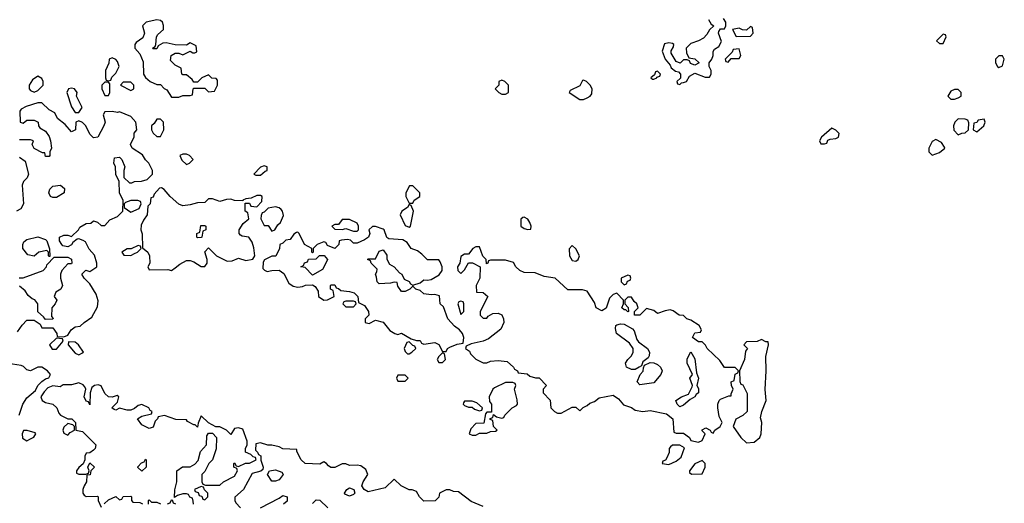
# Model space of a CAD drawing. Header units: inches. Extents: x 2701323 to 2964515, y 494916 to 722124.
# Tile 32 of 256: x 2762191 to 2767499, y 613495 to 616103. Entities that reach past the tile are written whole.
import ezdxf

# ---------------------------------------------------------------- set-up
doc = ezdxf.new("R2010")
doc.units = ezdxf.units.IN
doc.header["$MEASUREMENT"] = 0
doc.layers.add('C7661', color=7, linetype='Continuous')

msp = doc.modelspace()

# ---------------------------------------------------------------- linework, layer by layer
at = {"layer": 'C7661', "color": 2, "elevation": 2}
for points in [[(2762930, 616102), (2762874, 616090), (2762854, 616070), (2762864.7, 616030), (2762855.3, 616004.7), (2762819.6, 615980.4), (2762812, 615970), (2762812, 615950), (2762839.8, 615919.8), (2762856.9, 615876.9), (2762858, 615810), (2762870, 615792), (2762894, 615770), (2762930, 615754), (2762950, 615754), (2762970, 615732), (2762984.7, 615724.7), (2763010, 615684.7), (2763050, 615684.7), (2763070, 615694), (2763110, 615694), (2763122, 615698), (2763126, 615730), (2763130, 615734), (2763190, 615734), (2763210, 615714), (2763242, 615718), (2763258, 615750), (2763258, 615778), (2763250, 615786), (2763227.3, 615787.3), (2763210, 615806), (2763174, 615790), (2763150, 615766), (2763130, 615766), (2763120.4, 615780.4), (2763090, 615806), (2763070, 615806), (2763066, 615810), (2763062, 615842), (2763030, 615858), (2763004, 615884), (2763008, 615910), (2763030, 615922), (2763050, 615922), (2763070, 615914), (2763110, 615934), (2763125.4, 615925.4), (2763134.6, 615925.4), (2763146, 615930), (2763142, 615962), (2763110, 615978), (2763090, 615966), (2763030, 615968), (2762981, 615979), (2762963.6, 615976.4), (2762938, 615962), (2762930, 615946), (2762910, 615946), (2762908, 615950), (2762922, 615958), (2762926, 615970), (2762928, 616010), (2762936.4, 616023.6), (2762966, 616050), (2762967.3, 616072.7), (2762962, 616090), (2762950, 616099)], [(2766130, 616066), (2766110, 616046), (2766088.4, 616048.4), (2766070, 616058), (2766034, 616050), (2766052.7, 616012.7), (2766130, 616014), (2766146, 616030), (2766142, 616062)], [(2767170, 616026), (2767134, 615990), (2767150, 615974), (2767170, 615974), (2767186, 616010), (2767182, 616022)], [(2766070, 615946), (2766038, 615942), (2766032.7, 615927.3), (2765994, 615890), (2765998, 615878), (2766010, 615874), (2766026, 615894), (2766070, 615894), (2766078, 615910)], [(2767490, 615908), (2767470, 615908), (2767452, 615890), (2767452, 615870), (2767462, 615850), (2767470, 615844.7), (2767490, 615854), (2767499, 615890)], [(2762690, 615898), (2762674, 615890), (2762671.6, 615868.4), (2762654, 615830), (2762654, 615790), (2762658, 615778), (2762670, 615774), (2762682, 615778), (2762687.3, 615792.7), (2762710, 615814), (2762728, 615850), (2762718, 615878), (2762710, 615888)], [(2762290, 615798), (2762261, 615779), (2762242, 615750), (2762242, 615730), (2762250, 615722), (2762270, 615712), (2762290, 615722), (2762318, 615750), (2762318, 615770), (2762310, 615786)], [(2765630, 615826), (2765618, 615822), (2765614, 615806), (2765594, 615790), (2765602, 615782), (2765610, 615782), (2765626, 615790), (2765626, 615794), (2765642, 615798), (2765646, 615810)], [(2762670, 615766), (2762650, 615766), (2762634, 615750), (2762634, 615730), (2762650, 615694), (2762670, 615694), (2762678, 615710), (2762678, 615758)], [(2762790, 615766), (2762750, 615766), (2762734, 615750), (2762790, 615722), (2762806, 615730), (2762806, 615750)], [(2764790, 615778), (2764774, 615770), (2764774, 615750), (2764754, 615730), (2764774, 615710), (2764790, 615702), (2764810, 615702), (2764826, 615710), (2764826, 615750), (2764806, 615770)], [(2765230, 615778), (2765224.7, 615775.3), (2765210, 615746), (2765158, 615722), (2765154, 615710), (2765210, 615672), (2765230, 615672), (2765250, 615682), (2765266, 615690), (2765276.4, 615703.6), (2765278, 615730), (2765266, 615750), (2765246, 615770)], [(2762470, 615734), (2762454, 615730), (2762446, 615710), (2762470, 615634), (2762490, 615602), (2762510, 615602), (2762528, 615630), (2762498, 615690), (2762502, 615710), (2762486, 615730)], [(2767250, 615726), (2767230, 615726), (2767210, 615718), (2767194, 615690), (2767210, 615674), (2767230, 615674), (2767250, 615682), (2767266, 615690), (2767266, 615710)], [(2762950, 615566), (2762930, 615566), (2762916.9, 615543.1), (2762902, 615530), (2762902, 615510), (2762911.6, 615491.6), (2762930, 615474), (2762950, 615474), (2762968, 615510), (2762966, 615550)], [(2767250, 615568), (2767232, 615550), (2767224.7, 615530), (2767226.8, 615506.8), (2767250, 615482), (2767270, 615492), (2767287.3, 615492.7), (2767306, 615510), (2767307.3, 615547.3), (2767302, 615562), (2767287.3, 615567.3)], [(2767390, 615566), (2767358, 615562), (2767351.6, 615548.4), (2767334, 615546), (2767332, 615510), (2767350, 615498), (2767388, 615530), (2767395.3, 615550)], [(2766570, 615518), (2766514, 615470), (2766502, 615450), (2766510, 615434), (2766530, 615434), (2766542, 615438), (2766547.3, 615452.7), (2766560.4, 615459.6), (2766590, 615462), (2766606, 615470), (2766608, 615490), (2766590, 615508)], [(2767130, 615458), (2767110, 615446), (2767092, 615410), (2767092, 615390), (2767110, 615372), (2767150, 615386.8), (2767178, 615410), (2767176.4, 615416.4), (2767160.4, 615440.4)], [(2763090, 615378), (2763070, 615378), (2763054, 615370), (2763065.4, 615345.4), (2763090, 615322), (2763106, 615330), (2763126, 615350), (2763106, 615370)], [(2763510, 615315.3), (2763490, 615308), (2763454, 615270), (2763464.7, 615264.7), (2763490, 615264.7), (2763514, 615286), (2763526, 615290), (2763526, 615310)], [(2762370, 615144), (2762358, 615150), (2762348, 615170), (2762354, 615190), (2762370, 615206), (2762410.7, 615210.7), (2762433.7, 615193.7), (2762431.3, 615170), (2762390, 615145.2)], [(2762956.4, 615196.4), (2762945.4, 615194.6), (2762916.9, 615163.1), (2762910, 615146), (2762898, 615142), (2762894, 615110), (2762882, 615098), (2762878, 615050), (2762858, 615022), (2762845.4, 614994.6), (2762844.7, 614970), (2762851.6, 614948.4), (2762852.7, 614872.7), (2762882, 614850), (2762891.3, 614830), (2762892, 614790), (2762882, 614770), (2762890, 614754), (2762990, 614756), (2763010, 614751.3), (2763030, 614764.7), (2763054.6, 614785.4), (2763090, 614804.7), (2763110, 614804.7), (2763130, 614798), (2763170, 614772), (2763190, 614772), (2763202, 614790), (2763202, 614810), (2763188.9, 614851.1), (2763210, 614872), (2763252, 614830), (2763310, 614801), (2763336.4, 614803.6), (2763370, 614818), (2763410, 614804.7), (2763448.4, 614811.6), (2763458, 614830), (2763453.6, 614873.6), (2763444, 614904), (2763426, 614930), (2763390, 614935.3), (2763382, 614942), (2763375.3, 614950), (2763375.3, 614970), (2763396.4, 615003.6), (2763426, 615030), (2763422, 615062), (2763406, 615070), (2763406, 615114), (2763430, 615114), (2763438, 615098), (2763470, 615094), (2763496.4, 615123.6), (2763498, 615150), (2763490, 615155.3), (2763470, 615155.3), (2763439.6, 615140.4), (2763410, 615138), (2763394, 615130), (2763394, 615126), (2763350, 615129), (2763330, 615135.3), (2763306.4, 615133.6), (2763270, 615122), (2763230, 615138), (2763210, 615138), (2763190, 615118), (2763150, 615115.3), (2763110, 615104), (2763070, 615099), (2763050, 615108.7), (2763002, 615150), (2762970, 615188)], [(2764310, 615208), (2764292.7, 615207.3), (2764272, 615170), (2764272, 615150), (2764290, 615114), (2764310, 615114), (2764318, 615130), (2764348, 615150), (2764348, 615170)], [(2762790, 615128.7), (2762762, 615118), (2762754, 615110), (2762754, 615090), (2762790, 615064.7), (2762834.6, 615085.4), (2762846, 615110), (2762842, 615122), (2762828, 615128)], [(2764290, 615106), (2764282, 615090), (2764252, 615070), (2764242, 615050), (2764270, 614994), (2764290, 614984.7), (2764298, 614990), (2764314, 615070), (2764302, 615102)], [(2763570, 615094), (2763530, 615086), (2763510, 615066), (2763498, 615062), (2763492.7, 615047.3), (2763492, 615030), (2763510, 614994), (2763530, 614994), (2763550, 614962), (2763566, 614970), (2763583.1, 614996.9), (2763598, 615010), (2763612.9, 615047.1), (2763608.7, 615070), (2763600.2, 615080.2), (2763590, 615088.7)], [(2763970, 615026), (2763930, 615026), (2763910, 614998), (2763890, 614998), (2763874, 614990), (2763890, 614974), (2763930, 614972), (2763950, 614978), (2763990, 614962), (2764010, 614962), (2764018, 614970), (2764018, 614990), (2764010, 615006)], [(2764910, 615038), (2764903.6, 615036.4), (2764892.7, 615027.3), (2764892, 614990), (2764910, 614978), (2764930, 614972), (2764946, 614974), (2764948, 614990), (2764942, 615010), (2764930, 615028)], [(2763150, 614926), (2763146, 614930), (2763146, 614950), (2763162, 614958), (2763167.3, 614992.7), (2763190, 614994), (2763194, 614990), (2763194, 614970), (2763178, 614962), (2763174, 614930), (2763170, 614928)], [(2764110, 614988), (2764092.7, 614987.3), (2764074, 614970), (2764078, 614950), (2764072, 614930), (2764050, 614915.3), (2764010, 614898), (2763990, 614898), (2763974, 614914), (2763958, 614918), (2763925.4, 614914.6), (2763914, 614910), (2763912, 614890), (2763890, 614868.7), (2763850, 614886), (2763842, 614902), (2763830, 614906), (2763794, 614890), (2763774, 614870), (2763774, 614850), (2763770, 614846), (2763766, 614850), (2763766, 614870), (2763726, 614890), (2763698, 614950), (2763690, 614958), (2763683.6, 614956.4), (2763670, 614946), (2763650, 614918), (2763626, 614914), (2763610, 614898), (2763594, 614890), (2763592, 614870), (2763572.7, 614827.3), (2763550, 614828), (2763511.6, 614808.4), (2763503.6, 614796.4), (2763502, 614762), (2763511.6, 614751.6), (2763525.4, 614745.4), (2763550, 614751.3), (2763590, 614752), (2763614.8, 614734.8), (2763642.8, 614682.8), (2763666, 614666), (2763690, 614661), (2763716, 614664), (2763731.3, 614671.3), (2763770, 614674), (2763783.6, 614663.6), (2763799.6, 614639.6), (2763802, 614610), (2763830, 614591.3), (2763850, 614592), (2763886, 614610), (2763882, 614642), (2763866, 614650), (2763866, 614670), (2763870, 614674), (2763890, 614674), (2763898, 614658), (2763910, 614654), (2763922, 614642), (2763970, 614638), (2763994, 614630), (2764014, 614610), (2764018, 614578), (2764050, 614562), (2764072, 614530), (2764074, 614510), (2764054, 614490), (2764054, 614470), (2764074.6, 614465.4), (2764110, 614482), (2764150, 614471.3), (2764187.1, 614427.1), (2764214, 614410), (2764230, 614404.7), (2764250, 614412), (2764302, 614382), (2764330, 614374), (2764350, 614374), (2764358, 614358), (2764370, 614354), (2764430, 614362), (2764450, 614352), (2764470, 614314), (2764490, 614314), (2764498, 614330), (2764510, 614338), (2764550, 614354), (2764582, 614358), (2764586, 614390), (2764578, 614410), (2764562, 614430), (2764535.3, 614450), (2764499, 614490), (2764475.3, 614555.3), (2764458, 614570), (2764454, 614614), (2764430, 614622), (2764410, 614619), (2764370, 614625.2), (2764350, 614642), (2764326, 614650), (2764310, 614666), (2764294, 614650), (2764270, 614638), (2764250, 614638), (2764230, 614666), (2764226, 614686), (2764210, 614688), (2764190, 614682), (2764130, 614678), (2764118, 614690), (2764115.3, 614715.3), (2764108.7, 614730), (2764116.4, 614743.6), (2764118, 614758), (2764086, 614790), (2764082, 614802), (2764066, 614810), (2764070, 614814), (2764110, 614814), (2764130, 614854), (2764150, 614862), (2764170, 614834), (2764171, 614811), (2764184.7, 614784.7), (2764210, 614771.3), (2764238, 614738), (2764251.3, 614730), (2764264.7, 614704.7), (2764290.6, 614690.6), (2764298, 614678), (2764310, 614671.3), (2764350, 614684.7), (2764370, 614701), (2764390, 614698), (2764410, 614702), (2764452.9, 614727.1), (2764468.7, 614750), (2764468.7, 614770), (2764458, 614798), (2764450, 614808), (2764390, 614808), (2764359.3, 614839.3), (2764336, 614856), (2764302, 614870), (2764280.9, 614900.9), (2764256.2, 614916.2), (2764182, 614922), (2764170, 614928), (2764155.3, 614970), (2764150, 614974)], [(2762350, 614826), (2762346, 614830), (2762346, 614850), (2762338, 614858), (2762294, 614850), (2762270, 614828), (2762234.6, 614834.6), (2762209, 614870), (2762208.7, 614890), (2762214, 614906), (2762230, 614918), (2762290, 614932), (2762330, 614918), (2762338, 614910), (2762352.7, 614867.3), (2762354, 614826)], [(2762830, 614886), (2762792, 614868), (2762770, 614868), (2762742, 614850), (2762752.7, 614832.7), (2762790, 614832), (2762810, 614842), (2762826, 614850), (2762846, 614870), (2762842, 614882)], [(2764670, 614878), (2764650, 614878), (2764634, 614870), (2764610, 614838), (2764590, 614838), (2764570, 614826), (2764564.7, 614790), (2764552, 614770), (2764554, 614750), (2764570, 614734), (2764590, 614754), (2764610, 614792), (2764631.6, 614791.6), (2764674, 614770), (2764672, 614710), (2764652, 614670), (2764654, 614634), (2764690, 614632), (2764714, 614610), (2764674, 614530), (2764674, 614510), (2764690, 614494), (2764710, 614494), (2764716.4, 614503.6), (2764742, 614518), (2764770, 614521), (2764790.7, 614510.7), (2764798.8, 614490), (2764800.7, 614470), (2764785.5, 614434.5), (2764718, 614382), (2764690, 614369), (2764624.7, 614355.3), (2764598, 614342), (2764594, 614330), (2764616, 614316), (2764622, 614302), (2764650, 614272), (2764690, 614252), (2764710, 614252), (2764730, 614262), (2764770, 614264.7), (2764819.6, 614259.6), (2764854, 614230), (2764858, 614218), (2764874, 614210), (2764878, 614198), (2764927.3, 614192.7), (2764941, 614181), (2764971.6, 614171.6), (2764990.9, 614170.9), (2765032, 614130), (2765014, 614110), (2765014, 614090), (2765051.6, 614051.6), (2765054, 614010), (2765074, 613990), (2765090, 613982), (2765110, 613982), (2765170, 614014), (2765190, 614014), (2765210, 613994), (2765228, 614012), (2765250, 614022), (2765264.7, 614035.3), (2765290, 614044.7), (2765315.3, 614064.7), (2765390, 614078), (2765418.5, 614058.5), (2765446.8, 614026.8), (2765490, 614011.3), (2765510, 613998), (2765550, 613991), (2765590, 613996), (2765678, 613978), (2765712, 613950), (2765718, 613878), (2765730, 613874), (2765770, 613874), (2765802, 613850), (2765810, 613834), (2765850, 613824.7), (2765870, 613834), (2765886, 613870), (2765870, 613886), (2765870, 613892), (2765890, 613902), (2765914, 613890), (2765918, 613878), (2765930, 613874), (2765938, 613890), (2765968, 613910), (2765978, 613930), (2765962.7, 613962.7), (2765954, 614010), (2765955.3, 614030), (2765962, 614050), (2765970, 614056), (2766014, 614074), (2766026, 614074), (2766026, 614086), (2766038, 614110), (2766028, 614130), (2766026, 614150), (2766042, 614158), (2766048.4, 614191.6), (2766062, 614198), (2766066, 614210), (2766047.3, 614227.3), (2765990, 614228), (2765965.2, 614265.2), (2765898, 614330), (2765888.4, 614348.4), (2765870, 614366), (2765850, 614366), (2765818, 614390), (2765830, 614414), (2765862, 614418), (2765866, 614430), (2765854.6, 614454.6), (2765810, 614482), (2765788, 614490), (2765770, 614508), (2765746, 614510), (2765713.6, 614533.6), (2765698, 614538), (2765670, 614534), (2765630, 614519), (2765610, 614535.3), (2765570, 614546), (2765534, 614510), (2765506, 614510), (2765506, 614530), (2765526, 614550), (2765518, 614570), (2765503.1, 614583.1), (2765490, 614606), (2765470, 614606), (2765454, 614590), (2765454, 614570), (2765471.6, 614551.6), (2765474, 614530), (2765470, 614528), (2765458, 614538), (2765450, 614538), (2765438, 614550), (2765446, 614570), (2765446, 614590), (2765410, 614628), (2765390, 614622), (2765370, 614602), (2765353.2, 614546.8), (2765330, 614533.2), (2765299, 614550), (2765290, 614578), (2765250, 614639), (2765226, 614646), (2765145.6, 614645.6), (2765078, 614710), (2765018, 614718), (2764970, 614737.2), (2764910, 614739), (2764888, 614750), (2764866, 614770), (2764853.6, 614793.6), (2764810, 614806), (2764730, 614806), (2764718, 614802), (2764714, 614790), (2764707.3, 614787.3), (2764706, 614810), (2764688.4, 614828.4)], [(2765170, 614886), (2765152.7, 614867.3), (2765156, 614830), (2765170, 614804.7), (2765190, 614801), (2765202, 614810), (2765208.7, 614830), (2765190, 614868)], [(2763770, 614726), (2763730, 614766), (2763706, 614770), (2763722, 614778), (2763727.3, 614792.7), (2763742, 614798), (2763748, 614812), (2763790, 614814), (2763808, 614832), (2763832, 614832), (2763851.3, 614810), (2763831.6, 614768.4), (2763823.6, 614756.4)], [(2765470, 614726), (2765434, 614710), (2765434, 614690), (2765450, 614674), (2765462, 614678), (2765467.3, 614692.7), (2765482, 614698), (2765486, 614710), (2765482, 614722)], [(2763990, 614586), (2763950, 614586), (2763938, 614582), (2763934, 614570), (2763950, 614554), (2763990, 614554), (2764006, 614570), (2764002, 614582)], [(2764570, 614586), (2764558, 614582), (2764554, 614570), (2764570, 614514), (2764586, 614530), (2764586, 614570), (2764582, 614582)], [(2765490, 614216), (2765462, 614230), (2765457.2, 614250), (2765469.4, 614270.6), (2765489, 614290), (2765499, 614310), (2765499, 614330), (2765478.6, 614358.6), (2765409, 614410), (2765402.7, 614437.3), (2765405.2, 614454.8), (2765410, 614458), (2765430, 614462.8), (2765450, 614460.7), (2765495.5, 614435.5), (2765504.5, 614424.5), (2765518.8, 614378.8), (2765526.8, 614366.8), (2765576, 614330), (2765586, 614310), (2765584.7, 614290), (2765579.8, 614280.2), (2765550, 614258), (2765543.6, 614236.4), (2765530, 614228.7), (2765510, 614217.2)], [(2762390, 614386), (2762352, 614350), (2762366.4, 614326.4), (2762390, 614326), (2762426, 614370), (2762422, 614382)], [(2762454, 614366), (2762452, 614350), (2762490, 614304.7), (2762510, 614296), (2762530, 614306), (2762535.3, 614310), (2762508.7, 614350), (2762490, 614364)], [(2764290, 614366), (2764278, 614362), (2764264.7, 614330), (2764270, 614314), (2764282, 614302), (2764290, 614302), (2764306, 614310), (2764326, 614330), (2764322, 614342), (2764310, 614346)], [(2766190, 614378), (2766167.3, 614367.3), (2766110, 614366), (2766094, 614350), (2766114, 614330), (2766103.6, 614316.4), (2766098, 614270), (2766072, 614210), (2766072.7, 614152.7), (2766078, 614138), (2766090, 614134), (2766112.7, 614087.3), (2766112, 613990), (2766090, 613968), (2766051.6, 613948.4), (2766038, 613910), (2766078, 613850), (2766110, 613822), (2766150, 613824.7), (2766181.2, 613850), (2766189, 613870), (2766192, 613930), (2766184.7, 613955.3), (2766192.3, 613990), (2766214.5, 614050), (2766209.2, 614109.2), (2766216, 614210), (2766212.7, 614287.3), (2766228, 614350), (2766226, 614366), (2766214, 614366)], [(2765750, 614015.3), (2765735.3, 614030), (2765728.7, 614050), (2765758, 614070), (2765797.2, 614082.8), (2765816.4, 614123.6), (2765818, 614130), (2765804, 614170), (2765818, 614190), (2765789.3, 614250), (2765790, 614274), (2765810, 614312), (2765830, 614274), (2765839.6, 614199.6), (2765850.7, 614170.7), (2765842, 614130), (2765850, 614114), (2765851, 614090), (2765838, 614082), (2765831.3, 614070), (2765805.4, 614054.6), (2765770, 614024)], [(2764470, 614306), (2764450, 614286), (2764442, 614270), (2764450, 614254), (2764470, 614254), (2764486, 614270), (2764482, 614302)], [(2765534.6, 614134.6), (2765519, 614150), (2765535.3, 614190), (2765551.9, 614208.1), (2765553.6, 614226.4), (2765560.2, 614239.8), (2765590, 614254), (2765610, 614252), (2765630, 614242.8), (2765646, 614230), (2765654.8, 614210), (2765647.3, 614190), (2765610, 614144)], [(2764270, 614186), (2764230, 614186), (2764222, 614170), (2764230, 614154), (2764270, 614154), (2764286, 614170)], [(2764850, 614146), (2764810, 614146), (2764750, 614118), (2764742, 614110), (2764722, 614070), (2764723.6, 614043.6), (2764734, 614030), (2764734, 613986), (2764710, 613986), (2764702, 613978), (2764692.7, 613927.3), (2764650, 613926), (2764623.6, 613896.4), (2764614, 613870), (2764630, 613862), (2764650, 613862), (2764670, 613874), (2764710, 613874), (2764730, 613882), (2764756.4, 613883.6), (2764766, 613890), (2764746, 613910), (2764742, 613942), (2764727.3, 613947.3), (2764727.3, 613952.7), (2764742, 613958), (2764746, 613974), (2764762, 613962), (2764790, 613954), (2764802, 613958), (2764806, 613970), (2764846, 614010), (2764870, 614022), (2764874, 614030), (2764873.6, 614053.6), (2764858, 614110), (2764866, 614130), (2764862, 614142)], [(2764630, 614046), (2764590, 614046), (2764583.6, 614036.4), (2764582, 614030), (2764590, 614022), (2764610, 614014), (2764630, 614014), (2764643.6, 614003.6), (2764670, 613994), (2764682, 613998), (2764686, 614010), (2764656.4, 614036.4)], [(2762231.6, 613888.4), (2762212, 613888), (2762204.7, 613870), (2762206.8, 613846.8), (2762230, 613831.3), (2762250, 613842), (2762268.4, 613851.6), (2762278, 613870), (2762275.3, 613875.3)], [(2762450, 613926), (2762430, 613906), (2762424.7, 613890), (2762430, 613874), (2762450, 613862), (2762463.1, 613876.9), (2762486, 613890), (2762486, 613910), (2762478, 613918)], [(2765750, 613808), (2765710, 613808), (2765699.6, 613800.4), (2765692, 613790), (2765691.6, 613768.4), (2765679.6, 613740.4), (2765672.7, 613727.3), (2765658, 613722), (2765654, 613710), (2765690, 613704.7), (2765730, 613722), (2765756.5, 613743.5), (2765774.6, 613794.6)], [(2762850, 613668), (2762828.4, 613688.4), (2762828.4, 613691.6), (2762847.3, 613712.7), (2762862, 613718), (2762870, 613734), (2762874, 613730), (2762874, 613690)], [(2765870, 613726), (2765830, 613708), (2765802, 613670), (2765802, 613662), (2765812.7, 613652.7), (2765870, 613654), (2765886, 613690), (2765886, 613710)], [(2763550, 613615.3), (2763528, 613650), (2763538, 613670), (2763570, 613676), (2763603.6, 613663.6), (2763612, 613650), (2763590, 613622), (2763570, 613615.3)], [(2763170, 613586), (2763134, 613570), (2763138, 613558), (2763152.7, 613552.7), (2763158, 613538), (2763172.7, 613532.7), (2763178, 613518), (2763190, 613514), (2763206, 613530), (2763206, 613550), (2763187.3, 613567.3), (2763182, 613582)], [(2763970, 613534), (2763944.7, 613544.7), (2763942, 613550), (2763955.3, 613570), (2763970, 613578.8), (2763992, 613570), (2763998, 613550), (2763990, 613542)]]:
    msp.add_lwpolyline(points, close=True, dxfattribs=at)
for points in [[(2765903.6, 616103.6), (2765919.6, 616079.6), (2765934, 616070), (2765910, 616048), (2765896, 616024), (2765876.9, 616003.1), (2765851.3, 615988.7), (2765810, 615975.3), (2765784.7, 615950), (2765785.4, 615925.4), (2765798, 615898), (2765831.3, 615891.3), (2765854, 615870), (2765830, 615858), (2765807.3, 615867.3), (2765802, 615882), (2765790, 615886), (2765770, 615886), (2765752, 615868), (2765730, 615878), (2765703.1, 615923.1), (2765704, 615936), (2765716.4, 615956.4), (2765718, 615970), (2765710, 615975.3), (2765690, 615979), (2765666.4, 615973.6), (2765654, 615934), (2765671.3, 615890), (2765698, 615858), (2765704, 615844), (2765726.4, 615826.4), (2765742, 615822), (2765754, 615810), (2765752.7, 615787.3), (2765734, 615770), (2765738, 615758), (2765750, 615754), (2765758, 615762), (2765770, 615764.7), (2765786, 615770), (2765802, 615798), (2765830, 615814), (2765887.3, 615792.7), (2765910, 615794), (2765918, 615810), (2765918, 615830), (2765908, 615850), (2765908, 615870), (2765922, 615890), (2765928.7, 615910), (2765928.7, 615931.3), (2765936.4, 615943.6), (2765960.4, 615959.6), (2765974.6, 615985.4), (2765958, 616030), (2765960.4, 616039.6), (2765970, 616054), (2765990, 616054), (2765998, 616070), (2765998, 616090), (2765986, 616110)], [(2762180.4, 614419.6), (2762204.7, 614455.3), (2762230, 614482), (2762270, 614482), (2762302, 614462), (2762310, 614442), (2762370, 614442), (2762392, 614410), (2762394, 614394), (2762430, 614392), (2762450, 614402), (2762469.4, 614430.6), (2762490, 614446), (2762518, 614450), (2762538, 614470), (2762580.2, 614499.8), (2762610, 614554), (2762613.6, 614586.4), (2762603.1, 614623.1), (2762570, 614678), (2762538, 614710), (2762526, 614730), (2762548.4, 614751.6), (2762570, 614744.7), (2762608, 614770), (2762608, 614790), (2762594, 614834), (2762566.3, 614866.3), (2762545.2, 614905.2), (2762533.2, 614913.2), (2762510, 614922), (2762501, 614919), (2762478, 614902), (2762470, 614888.7), (2762450, 614878), (2762424, 614884), (2762418, 614890), (2762406, 614910), (2762406, 614930), (2762430, 614942), (2762450, 614942), (2762470, 614934), (2762508, 614970), (2762516.4, 614983.6), (2762550, 615004.7), (2762574, 615006), (2762590, 615018), (2762611.6, 615011.6), (2762630, 614994), (2762650, 614994), (2762676.4, 615023.6), (2762718, 615042), (2762748, 615070), (2762748.4, 615128.4), (2762728.7, 615170), (2762728, 615230), (2762708.9, 615268.9), (2762708, 615310), (2762698, 615330), (2762702, 615358), (2762730, 615362), (2762742, 615350), (2762758, 615310), (2762752, 615290), (2762752.7, 615252.7), (2762783.6, 615223.6), (2762796.4, 615223.6), (2762810, 615231.3), (2762848.4, 615231.6), (2762878, 615242), (2762908, 615270), (2762908, 615290), (2762888, 615330), (2762870, 615348), (2762854, 615374), (2762798, 615410), (2762788, 615430), (2762808.7, 615471.3), (2762809.3, 615490.7), (2762822, 615510), (2762818, 615550), (2762790, 615582), (2762730, 615606), (2762718, 615602), (2762690, 615608), (2762650, 615606), (2762642, 615590), (2762651.3, 615550), (2762644.7, 615530), (2762612, 615470), (2762590, 615466), (2762570, 615486), (2762548, 615530), (2762530, 615548), (2762510, 615558), (2762494, 615550), (2762492, 615510), (2762470, 615498), (2762437.2, 615537.2), (2762395.3, 615570), (2762380.4, 615600.4), (2762350, 615618), (2762310, 615655.3), (2762290, 615655.3), (2762225.4, 615634.6), (2762199.6, 615620.4), (2762192, 615610), (2762194, 615550), (2762210, 615544.7), (2762230, 615562), (2762270, 615562), (2762291.1, 615551.1), (2762292, 615530), (2762299.6, 615519.6), (2762330, 615502), (2762350, 615474), (2762358, 615450), (2762362, 615410), (2762354, 615390), (2762354, 615370), (2762350, 615366), (2762330, 615366), (2762326, 615386), (2762314, 615386), (2762270, 615408), (2762258, 615430), (2762266, 615450), (2762250, 615455.3), (2762190, 615455.3)], [(2762190, 615361), (2762221, 615341), (2762238.8, 615270), (2762232, 615250), (2762212, 615230), (2762204.7, 615210), (2762212, 615110), (2762196.9, 615083.1), (2762174, 615070)], [(2762188.4, 614711.6), (2762210, 614711.3), (2762318, 614750), (2762335.3, 614770), (2762338, 614782), (2762378, 614822), (2762450, 614822), (2762470.9, 614810.9), (2762472, 614790), (2762470, 614786), (2762450, 614786), (2762418, 614750), (2762411.3, 614730), (2762411, 614710), (2762422, 614670), (2762414, 614650), (2762386.4, 614633.6), (2762378, 614610), (2762392, 614590), (2762382, 614570), (2762364.7, 614550), (2762362, 614502), (2762371.1, 614491.1), (2762370, 614488), (2762330, 614486), (2762320.4, 614500.4), (2762288.4, 614528.4), (2762288.7, 614570), (2762273.2, 614593.2), (2762258, 614598), (2762236.4, 614616.4), (2762220.4, 614640.4), (2762190, 614666)], [(2762188, 613970), (2762209, 614030), (2762230, 614064.7), (2762277.2, 614102.8), (2762289.5, 614130.5), (2762310, 614151.3), (2762330, 614166), (2762348.7, 614171.3), (2762358, 614190), (2762342, 614210), (2762310, 614229), (2762290, 614228.7), (2762250, 614208.7), (2762230, 614215.3), (2762212.7, 614232.7), (2762198.6, 614238.6), (2762130, 614249)], [(2763128, 613490), (2763127.3, 613507.3), (2763122, 613522), (2763108, 613528), (2763102, 613542), (2763090, 613546), (2763070, 613546), (2763042, 613538), (2763026, 613526), (2763027.3, 613567.3), (2763038, 613610), (2763038, 613670), (2763068.4, 613691.6), (2763110, 613692), (2763134.6, 613705.4), (2763154, 613726), (2763166, 613774), (2763198, 613810), (2763200.4, 613859.6), (2763210, 613874), (2763230, 613874), (2763252, 613850), (2763251.1, 613788.9), (2763231.3, 613730), (2763211.1, 613708.9), (2763190, 613666), (2763174, 613650), (2763174, 613610), (2763178, 613598), (2763192.7, 613592.7), (2763270, 613592), (2763290, 613611.3), (2763350, 613642), (2763366, 613670), (2763362, 613682), (2763346, 613690), (2763346, 613710), (2763350, 613714), (2763358, 613698), (2763370, 613694), (2763408.4, 613711.6), (2763430, 613712), (2763466, 613730), (2763462, 613742), (2763450, 613746), (2763438, 613758), (2763408, 613770), (2763408, 613790), (2763418, 613810), (2763418, 613830), (2763394.6, 613894.6), (2763370, 613902), (2763350, 613898), (2763330, 613866), (2763306, 613890), (2763270, 613908), (2763248, 613908), (2763208.4, 613928.4), (2763170, 613966), (2763152.7, 613927.3), (2763150, 613906), (2763138, 613918), (2763130, 613918), (2763096.4, 613936.4), (2763090, 613946), (2763032.7, 613947.3), (2762972, 613968), (2762938, 613962), (2762934, 613950), (2762922, 613938), (2762910, 613906), (2762890, 613898), (2762850, 613918), (2762826, 613950), (2762850, 613964.7), (2762902, 613978), (2762906, 613990), (2762895.3, 613995.3), (2762888, 614010), (2762850, 614028.7), (2762830, 614022), (2762810, 614006), (2762790, 613998), (2762770, 613998), (2762730, 614008), (2762710, 613998), (2762700.4, 614000.4), (2762688.7, 614010), (2762719, 614041), (2762726, 614070), (2762716.4, 614076.4), (2762690, 614068), (2762670, 614068.7), (2762650, 614088), (2762630, 614128), (2762614.6, 614134.6), (2762594, 614130), (2762581, 614119), (2762571.3, 614090), (2762570, 614026), (2762562, 614042), (2762550, 614046), (2762538, 614070), (2762548.7, 614110), (2762543.1, 614123.1), (2762533.6, 614133.6), (2762510, 614144), (2762470, 614134), (2762425.4, 614134.6), (2762410, 614124), (2762370, 614129), (2762343, 614117), (2762323.5, 614096.5), (2762304.7, 614070), (2762312, 614050), (2762330, 614038), (2762370.6, 614030.6), (2762391.3, 614010), (2762402, 613982), (2762411, 613971), (2762450, 613951), (2762472, 613950), (2762492, 613930), (2762494, 613890), (2762530, 613882), (2762602, 613810), (2762598, 613790), (2762590, 613782), (2762570, 613768), (2762550, 613766), (2762542, 613750), (2762542, 613730), (2762532.7, 613707.3), (2762510, 613688), (2762498, 613670), (2762498, 613658), (2762510, 613652), (2762547.3, 613652.7), (2762562, 613658), (2762566, 613670), (2762558, 613690), (2762570, 613714), (2762594, 613690), (2762574, 613670), (2762571.3, 613648.7), (2762554, 613646), (2762552, 613610), (2762538, 613590), (2762532, 613570), (2762532, 613550), (2762539.6, 613539.6), (2762550, 613532), (2762610, 613534), (2762614, 613530), (2762614, 613510), (2762630, 613474)], [(2764690, 613478), (2764624.7, 613504.7), (2764556.4, 613556.4), (2764530, 613558), (2764510, 613568), (2764490, 613568), (2764454, 613550), (2764451.6, 613528.4), (2764431.6, 613508.4), (2764370, 613506), (2764346, 613530), (2764330, 613558), (2764307.3, 613567.3), (2764290, 613568), (2764248.4, 613588.4), (2764210, 613626), (2764162, 613578), (2764070, 613557.2), (2764048, 613570), (2764035.3, 613590), (2764042, 613610), (2764068, 613650), (2764057.2, 613677.2), (2764030, 613697.2), (2764010, 613701.2), (2763970, 613699), (2763950, 613708.7), (2763930, 613708.7), (2763890, 613689), (2763869, 613689), (2763856.4, 613696.4), (2763846, 613710), (2763830, 613718), (2763810, 613706), (2763730, 613709), (2763708, 613730), (2763686, 613774), (2763686, 613786), (2763610, 613789), (2763590, 613799), (2763550, 613809), (2763528.7, 613808.7), (2763490, 613822), (2763464.7, 613815.3), (2763462, 613782), (2763474, 613770), (2763478, 613758), (2763491.3, 613751.3), (2763491.6, 613728.4), (2763504.7, 613690), (2763502, 613678), (2763491.3, 613668.7), (2763444.9, 613655.1), (2763398, 613570), (2763351.6, 613528.4), (2763351.3, 613510), (2763356.9, 613496.9), (2763382, 613470)], [(2762647.3, 613492.7), (2762670, 613514), (2762710, 613531.3), (2762730, 613514), (2762742, 613518), (2762748.4, 613531.6), (2762790, 613534), (2762794, 613530), (2762794, 613510), (2762802, 613502), (2762839.6, 613499.6), (2762852.7, 613492.7)], [(2762886, 613490), (2762886, 613510), (2762890, 613514), (2762902, 613502), (2762930, 613502), (2762950, 613492)], [(2762987.3, 613492.7), (2763002, 613498), (2763010, 613514), (2763014, 613514), (2763018, 613498), (2763031.6, 613491.6)], [(2763489.2, 613470.8), (2763590, 613522), (2763610, 613538), (2763634, 613530), (2763632.7, 613507.3), (2763614, 613490)], [(2763770, 613494), (2763790, 613514), (2763810, 613512), (2763852, 613470)]]:
    msp.add_lwpolyline(points, dxfattribs=at)

doc.saveas('drawing.dxf')
